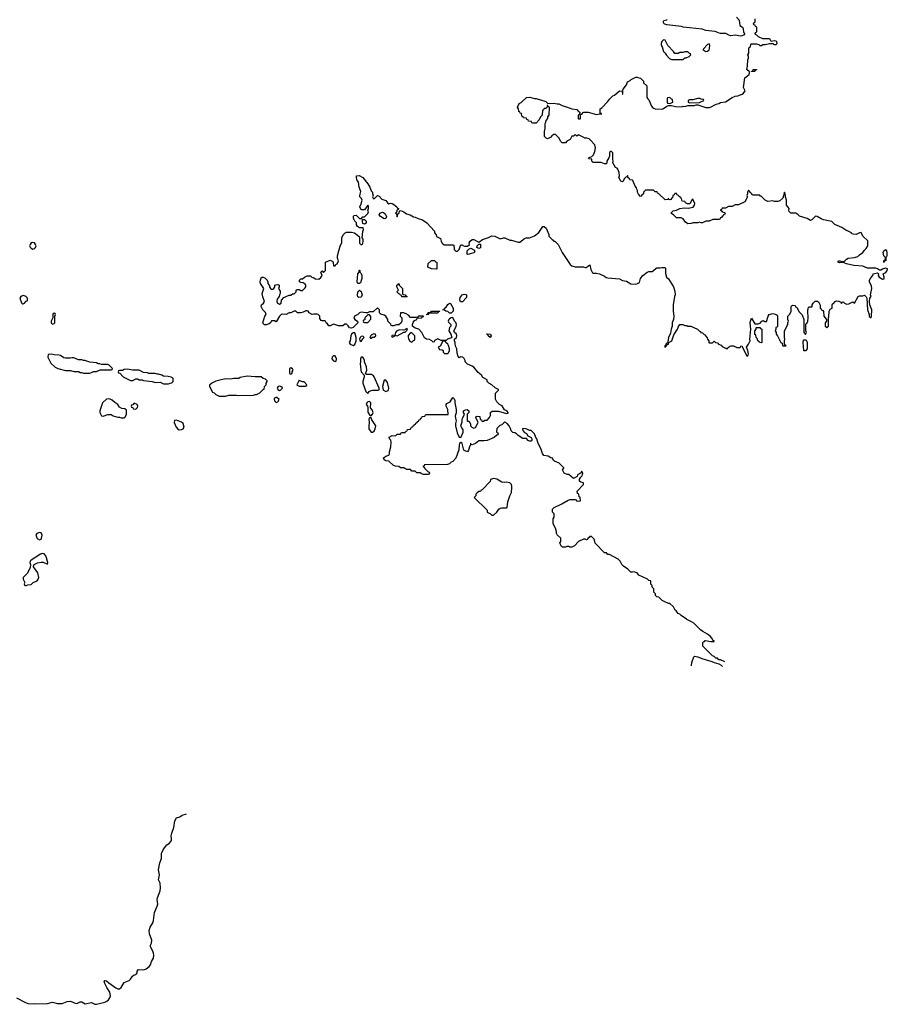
# Model space of a CAD drawing. Header units: inches. Extents: x 2608375 to 2737312, y 944064 to 1028306.
# Tile 36 of 69: x 2706949 to 2717571, y 945286 to 957341. Entities that reach past the tile are written whole.
import ezdxf

# ---------------------------------------------------------------- set-up
doc = ezdxf.new("R2010")
doc.units = ezdxf.units.IN
doc.header["$MEASUREMENT"] = 0
for name, color, linetype in [('C7904', 7, 'Continuous'), ('C7905', 7, 'Continuous'), ('C7914', 7, 'Continuous'), ('C7915', 7, 'Continuous')]:
    doc.layers.add(name, color=color, linetype=linetype)

msp = doc.modelspace()

# ---------------------------------------------------------------- linework, layer by layer
at = {"layer": 'C7904', "color": 5, "elevation": 20}
msp.add_lwpolyline([(2706910, 945363), (2707010, 945311), (2707050, 945297), (2707130, 945290), (2707290, 945295), (2707350, 945311), (2707410, 945297), (2707450, 945294), (2707470, 945296), (2707530, 945318), (2707570, 945322), (2707630, 945298), (2707650, 945296), (2707690, 945315), (2707710, 945316), (2707750, 945290), (2707830, 945306), (2707868, 945288), (2707890, 945286), (2707990, 945313), (2708016, 945324), (2708038, 945342), (2708054, 945366), (2708060, 945390), (2708054, 945434), (2708016, 945490), (2707990, 945539), (2707985, 945570), (2707990, 945579), (2708010, 945572), (2708042, 945550), (2708126, 945486), (2708150, 945477), (2708170, 945477), (2708190, 945490), (2708228, 945552), (2708290, 945576), (2708306, 945594), (2708330, 945630), (2708350, 945646), (2708370, 945650), (2708380, 945660), (2708386, 945670), (2708388, 945692), (2708404, 945710), (2708470, 945709), (2708499, 945721), (2708533, 945747), (2708550, 945770), (2708562, 945810), (2708586, 945850), (2708592, 945888), (2708587, 945910), (2708578, 945938), (2708550, 945990), (2708550, 946010), (2708564, 946036), (2708568, 946070), (2708540, 946150), (2708536, 946190), (2708545, 946230), (2708577, 946283), (2708587, 946313), (2708601, 946410), (2708633, 946487), (2708639, 946510), (2708634, 946570), (2708637, 946590), (2708667, 946673), (2708672, 946710), (2708669, 946769), (2708649, 946809), (2708660, 946870), (2708648, 946930), (2708663, 947017), (2708683, 947070), (2708684, 947130), (2708710, 947186), (2708750, 947237), (2708782, 947258), (2708806, 947290), (2708809, 947310), (2708805, 947350), (2708810, 947382), (2708837, 947450), (2708850, 947532), (2708869, 947570), (2708910, 947582), (2708938, 947602), (2708993, 947619)], dxfattribs=at)
at = {"layer": 'C7905', "color": 5, "elevation": 40}
for points in [[(2707110, 954614), (2707091, 954609), (2707078, 954590), (2707071, 954570), (2707077, 954557), (2707090, 954542), (2707110, 954531), (2707130, 954538), (2707142, 954550), (2707149, 954570), (2707144, 954590), (2707130, 954609)], [(2706990, 953962), (2706962, 953950), (2706952, 953930), (2706970, 953874), (2706982, 953862), (2706990, 953862), (2707006, 953870), (2707030, 953894), (2707042, 953898), (2707046, 953910), (2707046, 953930), (2707028, 953948), (2707016, 953956)], [(2707370, 953746), (2707358, 953742), (2707354, 953730), (2707354, 953690), (2707334, 953650), (2707334, 953630), (2707350, 953614), (2707370, 953622), (2707378, 953630), (2707378, 953710), (2707386, 953730), (2707382, 953742)], [(2707334, 953246), (2707298, 953242), (2707294, 953210), (2707330, 953134), (2707385, 953085), (2707414, 953070), (2707510, 953045), (2707570, 953045), (2707610, 953032), (2707670, 953032), (2707690, 953022), (2707710, 953022), (2707730, 953012), (2707807, 953013), (2707830, 953022), (2707853, 953033), (2707890, 953034), (2707933, 953053), (2708070, 953054), (2708082, 953058), (2708086, 953070), (2708046, 953110), (2708030, 953118), (2707950, 953118), (2707930, 953128), (2707910, 953128), (2707890, 953138), (2707809, 953149), (2707748, 953168), (2707729, 953169), (2707710, 953175), (2707670, 953175), (2707610, 953199), (2707590, 953202), (2707570, 953195), (2707510, 953198), (2707490, 953202), (2707450, 953228), (2707430, 953235), (2707370, 953238)], [(2708270, 953062), (2708230, 953058), (2708207, 953047), (2708170, 953046), (2708158, 953042), (2708154, 953030), (2708158, 953018), (2708173, 953013), (2708214, 952970), (2708305, 952925), (2708335, 952925), (2708370, 952942), (2708390, 952942), (2708413, 952933), (2708450, 952932), (2708465, 952925), (2708571, 952911), (2708610, 952898), (2708670, 952902), (2708710, 952882), (2708770, 952882), (2708790, 952892), (2708810, 952894), (2708828, 952912), (2708828, 952950), (2708805, 952965), (2708767, 952973), (2708710, 952975), (2708689, 952989), (2708650, 953002), (2708630, 953002), (2708608, 953008), (2708530, 953008), (2708515, 953015), (2708463, 953023), (2708410, 953048), (2708330, 953048)], [(2709735, 952975), (2709650, 952958), (2709630, 952948), (2709570, 952949), (2709530, 952938), (2709482, 952942), (2709430, 952936), (2709350, 952915), (2709302, 952890), (2709273, 952867), (2709272, 952850), (2709310, 952782), (2709331, 952771), (2709350, 952752), (2709393, 952733), (2709470, 952732), (2709510, 952742), (2709550, 952745), (2709604, 952744), (2709630, 952738), (2709810, 952745), (2709830, 952752), (2709850, 952752), (2709890, 952772), (2709930, 952814), (2709942, 952818), (2709946, 952850), (2709966, 952870), (2709968, 952892), (2709978, 952910), (2709978, 952918), (2709958, 952938), (2709928, 952948), (2709907, 952967), (2709830, 952966)], [(2708050, 952699), (2708010, 952695), (2707962, 952650), (2707932, 952550), (2707932, 952530), (2707952, 952492), (2707970, 952486), (2708030, 952505), (2708070, 952505), (2708094, 952490), (2708150, 952474), (2708170, 952474), (2708190, 952465), (2708230, 952465), (2708238, 952470), (2708255, 952505), (2708258, 952558), (2708236, 952576), (2708200, 952580), (2708170, 952598), (2708149, 952630), (2708114, 952654), (2708083, 952683)], [(2708350, 952646), (2708333, 952627), (2708318, 952622), (2708314, 952610), (2708318, 952598), (2708333, 952593), (2708338, 952578), (2708370, 952574), (2708390, 952594), (2708395, 952610), (2708386, 952630)], [(2708870, 952439), (2708845, 952435), (2708841, 952410), (2708863, 952350), (2708890, 952325), (2708910, 952319), (2708930, 952322), (2708949, 952330), (2708963, 952350), (2708950, 952395), (2708930, 952414)], [(2707190, 951063), (2707158, 951050), (2707147, 951030), (2707161, 950990), (2707190, 950971), (2707210, 950982), (2707221, 951010), (2707223, 951030), (2707210, 951059)], [(2707230, 950805), (2707205, 950795), (2707090, 950722), (2707078, 950710), (2707072, 950690), (2707082, 950670), (2707078, 950630), (2707040, 950560), (2706992, 950510), (2706992, 950490), (2707011, 950451), (2707005, 950435), (2707010, 950414), (2707030, 950412), (2707050, 950421), (2707090, 950426), (2707112, 950448), (2707162, 950470), (2707177, 950490), (2707185, 950510), (2707170, 950568), (2707120, 950640), (2707118, 950650), (2707126, 950670), (2707169, 950691), (2707210, 950698), (2707237, 950697), (2707290, 950674), (2707295, 950690), (2707279, 950750), (2707270, 950775), (2707250, 950801)]]:
    msp.add_lwpolyline(points, close=True, dxfattribs=at)
msp.add_lwpolyline([(2710000, 953616), (2709970, 953606), (2709946, 953606), (2709932, 953612), (2709925, 953630), (2709951, 953709), (2709965, 953730), (2709964, 953744), (2709957, 953757), (2709927, 953787), (2709906, 953830), (2709911, 953850), (2709932, 953870), (2709945, 953890), (2709926, 953946), (2709919, 953990), (2709936, 954050), (2709897, 954110), (2709891, 954130), (2709895, 954150), (2709910, 954188), (2709930, 954189), (2709955, 954175), (2709978, 954150), (2709988, 954130), (2709988, 954110), (2710000, 954096)], dxfattribs=at)
at = {"layer": 'C7914', "color": 5, "elevation": 40}
for points in [[(2715581, 949477), (2715530, 949502), (2715510, 949505), (2715490, 949522), (2715470, 949525), (2715450, 949542), (2715430, 949552), (2715314, 949670), (2715314, 949710), (2715318, 949722), (2715333, 949727), (2715342, 949738), (2715409, 949729), (2715451, 949729), (2715450, 949734), (2715438, 949738), (2715423, 949770), (2715406, 949790), (2715370, 949819), (2715312, 949850), (2715285, 949870), (2715202, 949950), (2715172, 949970), (2715117, 949997), (2715112, 950000)], [(2715174, 949428), (2715173, 949433), (2715176, 949470), (2715201, 949539), (2715210, 949548), (2715250, 949541), (2715301, 949521), (2715423, 949483), (2715450, 949469), (2715510, 949453), (2715537, 949437), (2715553, 949423)]]:
    msp.add_lwpolyline(points, dxfattribs=at)
at = {"layer": 'C7915', "color": 5, "elevation": 40}
for points in [[(2710000, 954096), (2710007, 954087), (2710008, 954070), (2710018, 954050), (2710030, 954042), (2710050, 954042), (2710062, 954050), (2710074, 954070), (2710074, 954090), (2710084, 954096), (2710110, 954098), (2710126, 954090), (2710126, 954070), (2710118, 954050), (2710136, 954016), (2710138, 953990), (2710128, 953970), (2710126, 953950), (2710100, 953920), (2710098, 953890), (2710106, 953870), (2710130, 953858), (2710152, 953870), (2710153, 953907), (2710182, 953938), (2710250, 953966), (2710270, 953966), (2710290, 953986), (2710310, 953986), (2710334, 954010), (2710334, 954030), (2710344, 954036), (2710370, 954038), (2710390, 954026), (2710410, 954026), (2710444, 954056), (2710452, 954070), (2710452, 954090), (2710444, 954104), (2710420, 954120), (2710390, 954122), (2710374, 954130), (2710374, 954150), (2710390, 954166), (2710410, 954166), (2710434, 954190), (2710470, 954206), (2710510, 954206), (2710526, 954190), (2710550, 954182), (2710570, 954168), (2710610, 954162), (2710637, 954183), (2710652, 954208), (2710634, 954250), (2710650, 954266), (2710670, 954246), (2710694, 954270), (2710694, 954370), (2710750, 954398), (2710782, 954382), (2710787, 954367), (2710790, 954326), (2710810, 954326), (2710818, 954342), (2710834, 954350), (2710851, 954390), (2710840, 954420), (2710838, 954450), (2710858, 954510), (2710871, 954569), (2710893, 954613), (2710892, 954670), (2710910, 954706), (2710934, 954730), (2710950, 954738), (2711010, 954738), (2711046, 954730), (2711070, 954715), (2711105, 954685), (2711109, 954669), (2711110, 954606), (2711130, 954586), (2711144, 954596), (2711150, 954606), (2711154, 954630), (2711153, 954653), (2711142, 954670), (2711151, 954749), (2711158, 954770), (2711152, 954792), (2711110, 954791), (2711085, 954810), (2711072, 954830), (2711072, 954852), (2711050, 954874), (2711042, 954890), (2711034, 954910), (2711034, 954930), (2711038, 954942), (2711070, 954946), (2711108, 954908), (2711133, 954907), (2711150, 954926), (2711170, 954926), (2711210, 954966), (2711218, 954990), (2711211, 955010), (2711218, 955030), (2711218, 955058), (2711210, 955071), (2711170, 955012), (2711130, 955014), (2711112, 955050), (2711130, 955086), (2711142, 955130), (2711134, 955150), (2711112, 955170), (2711112, 955190), (2711124, 955236), (2711106, 955290), (2711098, 955350), (2711082, 955370), (2711072, 955410), (2711074, 955430), (2711105, 955435), (2711149, 955410), (2711212, 955332), (2711234, 955290), (2711250, 955246), (2711267, 955227), (2711267, 955213), (2711275, 955190), (2711269, 955170), (2711276, 955156), (2711290, 955146), (2711330, 955188), (2711350, 955182), (2711382, 955142), (2711430, 955128), (2711455, 955095), (2711470, 955088), (2711490, 955094), (2711510, 955089), (2711530, 955079), (2711568, 955050), (2711575, 955035), (2711586, 955030), (2711582, 955018), (2711566, 955010), (2711562, 954978), (2711548, 954970), (2711562, 954962), (2711566, 954930), (2711570, 954926), (2711574, 954930), (2711578, 954962), (2711594, 954970), (2711598, 955002), (2711610, 955006), (2711650, 954988), (2711685, 954965), (2711730, 954953), (2711770, 954929), (2711790, 954924), (2711826, 954906), (2711882, 954890), (2711933, 954853), (2712026, 954750), (2712026, 954730), (2712048, 954708), (2712050, 954688), (2712102, 954662), (2712108, 954630), (2712118, 954610), (2712130, 954598), (2712150, 954586), (2712250, 954586), (2712262, 954582), (2712268, 954528), (2712290, 954506), (2712310, 954506), (2712331, 954529), (2712344, 954576), (2712350, 954586), (2712370, 954586), (2712376, 954576), (2712393, 954567), (2712433, 954567), (2712454, 954590), (2712452, 954610), (2712462, 954630), (2712490, 954648), (2712510, 954648), (2712570, 954618), (2712614, 954650), (2712690, 954675), (2712730, 954694), (2712766, 954690), (2712830, 954658), (2712870, 954669), (2712890, 954669), (2712950, 954642), (2712970, 954642), (2713050, 954616), (2713070, 954617), (2713130, 954662), (2713150, 954668), (2713190, 954668), (2713250, 954695), (2713304, 954736), (2713352, 954808), (2713370, 954809), (2713395, 954790), (2713426, 954710), (2713426, 954690), (2713468, 954650), (2713482, 954642), (2713490, 954629), (2713503, 954623), (2713542, 954590), (2713590, 954489), (2713690, 954344), (2713710, 954329), (2713750, 954315), (2713850, 954315), (2713870, 954306), (2713890, 954306), (2713900, 954320), (2713930, 954338), (2713941, 954281), (2713962, 954242), (2713970, 954238), (2714010, 954239), (2714049, 954229), (2714110, 954201), (2714130, 954185), (2714150, 954179), (2714290, 954169), (2714330, 954146), (2714378, 954138), (2714430, 954105), (2714490, 954102), (2714511, 954109), (2714535, 954125), (2714551, 954170), (2714579, 954210), (2714630, 954249), (2714650, 954258), (2714690, 954258), (2714710, 954268), (2714741, 954299), (2714750, 954302), (2714790, 954302), (2714810, 954308), (2714850, 954306), (2714854, 954294), (2714854, 954234), (2714869, 954190), (2714890, 954169), (2714954, 954070), (2714970, 954018), (2714972, 953970), (2714965, 953950), (2714949, 953851), (2714949, 953770), (2714958, 953710), (2714952, 953670), (2714937, 953630), (2714938, 953590), (2714925, 953550), (2714918, 953502), (2714890, 953450), (2714885, 953395), (2714878, 953382), (2714870, 953381), (2714859, 953370), (2714859, 953361), (2714849, 953349), (2714850, 953329), (2714852, 953348), (2714870, 953349), (2714877, 953363), (2714890, 953370), (2714896, 953390), (2714933, 953410), (2714959, 953481), (2715003, 953550), (2715010, 953575), (2715030, 953608), (2715067, 953607), (2715090, 953598), (2715116, 953596), (2715130, 953588), (2715167, 953587), (2715246, 953550), (2715270, 953526), (2715282, 953522), (2715286, 953510), (2715307, 953507), (2715330, 953486), (2715342, 953482), (2715346, 953470), (2715367, 953447), (2715368, 953428), (2715386, 953410), (2715386, 953390), (2715390, 953386), (2715430, 953386), (2715450, 953406), (2715467, 953387), (2715490, 953386), (2715506, 953370), (2715535, 953355), (2715550, 953338), (2715590, 953318), (2715598, 953318), (2715610, 953308), (2715618, 953322), (2715634, 953330), (2715638, 953342), (2715653, 953347), (2715687, 953347), (2715730, 953328), (2715750, 953326), (2715770, 953326), (2715778, 953342), (2715790, 953346), (2715850, 953222), (2715866, 953234), (2715871, 953250), (2715862, 953290), (2715847, 953330), (2715873, 953370), (2715891, 953410), (2715887, 953430), (2715900, 953550), (2715891, 953629), (2715894, 953650), (2715910, 953688), (2715950, 953618), (2715990, 953618), (2716013, 953627), (2716034, 953650), (2716050, 953658), (2716070, 953646), (2716093, 953647), (2716111, 953710), (2716125, 953730), (2716170, 953742), (2716196, 953736), (2716222, 953722), (2716226, 953710), (2716226, 953590), (2716222, 953578), (2716206, 953570), (2716206, 953550), (2716198, 953530), (2716208, 953510), (2716209, 953489), (2716228, 953470), (2716266, 953390), (2716282, 953382), (2716286, 953350), (2716290, 953346), (2716330, 953346), (2716334, 953350), (2716318, 953358), (2716314, 953370), (2716312, 953410), (2716318, 953430), (2716312, 953450), (2716313, 953527), (2716344, 953596), (2716354, 953610), (2716354, 953630), (2716362, 953650), (2716354, 953670), (2716354, 953710), (2716374, 953730), (2716392, 953768), (2716394, 953830), (2716410, 953846), (2716442, 953842), (2716447, 953827), (2716462, 953822), (2716489, 953769), (2716529, 953729), (2716549, 953670), (2716549, 953509), (2716570, 953488), (2716582, 953510), (2716574, 953530), (2716574, 953610), (2716578, 953622), (2716591, 953629), (2716598, 953650), (2716602, 953690), (2716598, 953770), (2716602, 953810), (2716610, 953826), (2716650, 953826), (2716652, 953850), (2716662, 953870), (2716686, 953894), (2716696, 953896), (2716716, 953896), (2716728, 953888), (2716747, 953847), (2716750, 953806), (2716762, 953802), (2716770, 953786), (2716782, 953782), (2716790, 953766), (2716795, 953710), (2716826, 953670), (2716826, 953650), (2716808, 953630), (2716808, 953590), (2716822, 953582), (2716830, 953566), (2716838, 953582), (2716852, 953590), (2716852, 953692), (2716856, 953704), (2716858, 953770), (2716865, 953790), (2716870, 953798), (2716894, 953810), (2716894, 953850), (2716898, 953862), (2716913, 953867), (2716934, 953890), (2716950, 953898), (2716976, 953896), (2717002, 953882), (2717010, 953866), (2717018, 953882), (2717030, 953886), (2717046, 953870), (2717070, 953858), (2717100, 953860), (2717150, 953886), (2717170, 953868), (2717214, 953950), (2717230, 953958), (2717270, 953958), (2717290, 953966), (2717310, 953946), (2717318, 953930), (2717329, 953789), (2717349, 953730), (2717350, 953706), (2717371, 953689), (2717378, 953710), (2717381, 953790), (2717355, 953850), (2717351, 953890), (2717358, 953930), (2717371, 953950), (2717365, 953970), (2717381, 954050), (2717377, 954077), (2717351, 954130), (2717354, 954150), (2717370, 954182), (2717394, 954210), (2717398, 954230), (2717450, 954242), (2717464, 954230), (2717459, 954210), (2717469, 954189), (2717510, 954164), (2717531, 954169), (2717531, 954190), (2717521, 954230), (2717553, 954247), (2717568, 954270), (2717571, 954291), (2717550, 954299), (2717510, 954288), (2717490, 954273), (2717474, 954274), (2717451, 954290), (2717430, 954298), (2717330, 954298), (2717270, 954321), (2717162, 954330), (2717072, 954350), (2717030, 954366), (2716990, 954363), (2716966, 954370), (2716973, 954387), (2716990, 954388), (2717030, 954378), (2717050, 954388), (2717070, 954409), (2717090, 954419), (2717170, 954429), (2717210, 954442), (2717230, 954462), (2717271, 954489), (2717290, 954518), (2717310, 954538), (2717331, 954570), (2717332, 954632), (2717272, 954690), (2717250, 954734), (2717230, 954732), (2717190, 954712), (2717153, 954713), (2717138, 954718), (2717134, 954730), (2717092, 954752), (2717062, 954762), (2717015, 954795), (2716930, 954832), (2716891, 954871), (2716791, 954891), (2716762, 954902), (2716710, 954932), (2716690, 954934), (2716646, 954890), (2716630, 954882), (2716590, 954905), (2716497, 954937), (2716477, 954957), (2716452, 954972), (2716390, 954972), (2716370, 954994), (2716366, 955010), (2716371, 955031), (2716338, 955070), (2716336, 955130), (2716325, 955170), (2716325, 955190), (2716310, 955231), (2716290, 955154), (2716256, 955124), (2716230, 955114), (2716190, 955114), (2716170, 955122), (2716110, 955114), (2716074, 955130), (2716030, 955174), (2716018, 955178), (2716010, 955194), (2715930, 955194), (2715918, 955198), (2715914, 955210), (2715900, 955220), (2715870, 955252), (2715858, 955230), (2715858, 955210), (2715849, 955190), (2715856, 955176), (2715856, 955164), (2715826, 955110), (2715747, 955073), (2715710, 955072), (2715670, 955054), (2715628, 955052), (2715590, 955034), (2715548, 955032), (2715542, 955018), (2715527, 955013), (2715527, 955007), (2715542, 955002), (2715547, 954987), (2715582, 954982), (2715586, 954970), (2715582, 954958), (2715567, 954953), (2715562, 954938), (2715547, 954933), (2715542, 954918), (2715527, 954913), (2715522, 954898), (2715510, 954894), (2715433, 954893), (2715390, 954874), (2715348, 954872), (2715310, 954854), (2715290, 954854), (2715270, 954862), (2715250, 954854), (2715192, 954852), (2715170, 954845), (2715130, 954842), (2715101, 954861), (2715070, 954902), (2715047, 954913), (2714990, 954914), (2714952, 954950), (2714922, 954970), (2714950, 955002), (2714990, 955009), (2715030, 955029), (2715084, 955036), (2715134, 955034), (2715193, 955047), (2715211, 955069), (2715215, 955090), (2715190, 955142), (2715182, 955138), (2715154, 955086), (2715125, 955085), (2715098, 955098), (2715090, 955114), (2715058, 955118), (2715053, 955153), (2715038, 955158), (2715033, 955173), (2715018, 955178), (2715014, 955190), (2714998, 955198), (2714990, 955214), (2714970, 955214), (2714962, 955198), (2714946, 955190), (2714942, 955158), (2714927, 955153), (2714922, 955138), (2714910, 955134), (2714898, 955138), (2714890, 955154), (2714882, 955138), (2714850, 955134), (2714770, 955214), (2714758, 955218), (2714753, 955233), (2714730, 955234), (2714710, 955254), (2714610, 955254), (2714586, 955230), (2714586, 955210), (2714567, 955193), (2714562, 955178), (2714550, 955174), (2714524, 955204), (2714514, 955230), (2714514, 955250), (2714504, 955264), (2714500, 955280), (2714484, 955304), (2714454, 955370), (2714450, 955374), (2714418, 955378), (2714413, 955393), (2714394, 955410), (2714394, 955430), (2714390, 955434), (2714382, 955418), (2714370, 955414), (2714350, 955394), (2714338, 955362), (2714330, 955354), (2714310, 955362), (2714305, 955370), (2714285, 955410), (2714291, 955430), (2714286, 955470), (2714272, 955512), (2714262, 955522), (2714242, 955530), (2714211, 955590), (2714216, 955610), (2714211, 955631), (2714211, 955710), (2714190, 955732), (2714170, 955714), (2714169, 955670), (2714162, 955650), (2714138, 955610), (2714138, 955582), (2714130, 955574), (2714110, 955574), (2714067, 955593), (2713970, 955594), (2713954, 955610), (2713953, 955633), (2713918, 955638), (2713914, 955650), (2713953, 955667), (2713972, 955688), (2713992, 955728), (2713998, 955770), (2713992, 955810), (2713930, 955874), (2713920, 955880), (2713892, 955892), (2713870, 955892), (2713790, 955932), (2713770, 955914), (2713750, 955934), (2713730, 955914), (2713710, 955914), (2713690, 955874), (2713648, 955852), (2713630, 955834), (2713590, 955832), (2713572, 955850), (2713550, 955894), (2713510, 955934), (2713490, 955934), (2713463, 955917), (2713450, 955902), (2713410, 955882), (2713394, 955890), (2713374, 955910), (2713372, 955970), (2713382, 956010), (2713382, 956070), (2713392, 956088), (2713393, 956107), (2713414, 956130), (2713414, 956150), (2713432, 956170), (2713434, 956270), (2713418, 956278), (2713413, 956293), (2713406, 956290), (2713406, 956270), (2713390, 956254), (2713370, 956254), (2713362, 956238), (2713348, 956232), (2713346, 956170), (2713326, 956150), (2713310, 956114), (2713270, 956074), (2713230, 956074), (2713218, 956078), (2713213, 956093), (2713178, 956098), (2713173, 956113), (2713158, 956118), (2713153, 956133), (2713118, 956138), (2713113, 956153), (2713098, 956158), (2713093, 956193), (2713078, 956198), (2713073, 956213), (2713058, 956218), (2713054, 956250), (2713042, 956270), (2713065, 956315), (2713090, 956326), (2713154, 956390), (2713193, 956393), (2713250, 956375), (2713270, 956375), (2713390, 956338), (2713410, 956318), (2713450, 956314), (2713490, 956319), (2713529, 956309), (2713550, 956309), (2713589, 956289), (2713690, 956259), (2713709, 956249), (2713770, 956242), (2713790, 956218), (2713806, 956210), (2713802, 956178), (2713786, 956170), (2713786, 956130), (2713790, 956126), (2713810, 956126), (2713814, 956130), (2713814, 956170), (2713818, 956182), (2713830, 956186), (2713851, 956209), (2713910, 956209), (2714010, 956178), (2714050, 956188), (2714070, 956186), (2714070, 956192), (2714054, 956194), (2714054, 956250), (2714077, 956263), (2714150, 956338), (2714170, 956368), (2714210, 956408), (2714230, 956418), (2714290, 956468), (2714326, 956466), (2714329, 956430), (2714334, 956430), (2714333, 956467), (2714338, 956490), (2714378, 956542), (2714390, 956578), (2714424, 956596), (2714434, 956610), (2714490, 956638), (2714510, 956638), (2714528, 956628), (2714550, 956626), (2714586, 956590), (2714587, 956567), (2714626, 956530), (2714628, 956390), (2714638, 956370), (2714650, 956358), (2714683, 956283), (2714701, 956261), (2714729, 956249), (2714813, 956247), (2714830, 956254), (2714870, 956282), (2714890, 956289), (2714930, 956289), (2714976, 956276), (2715050, 956275), (2715070, 956282), (2715090, 956278), (2715130, 956289), (2715210, 956289), (2715230, 956298), (2715250, 956298), (2715347, 956267), (2715395, 956265), (2715424, 956276), (2715450, 956295), (2715474, 956306), (2715510, 956314), (2715530, 956325), (2715590, 956337), (2715671, 956389), (2715710, 956404), (2715742, 956410), (2715792, 956430), (2715810, 956442), (2715831, 956470), (2715811, 956510), (2715825, 956630), (2715878, 956670), (2715885, 956690), (2715882, 956702), (2715851, 956730), (2715859, 956770), (2715862, 956850), (2715872, 956870), (2715872, 956890), (2715865, 956910), (2715874, 956930), (2715874, 956990), (2715878, 957002), (2715894, 957010), (2715898, 957042), (2715910, 957046), (2715970, 957046), (2715996, 957036), (2716010, 957026), (2716030, 957026), (2716045, 957035), (2716075, 957035), (2716130, 957049), (2716168, 957048), (2716190, 957038), (2716210, 957038), (2716222, 957050), (2716218, 957070), (2716210, 957076), (2716190, 957081), (2716150, 957074), (2716137, 957097), (2716125, 957105), (2716046, 957106), (2715994, 957130), (2715973, 957153), (2715958, 957158), (2715954, 957170), (2715958, 957182), (2715974, 957190), (2715974, 957250), (2715958, 957258), (2715953, 957273), (2715938, 957278), (2715934, 957290), (2715938, 957302), (2715954, 957310), (2715954, 957350)], [(2715726, 957370), (2715756, 957336), (2715766, 957270), (2715798, 957250), (2715808, 957228), (2715809, 957189), (2715828, 957170), (2715809, 957151), (2715790, 957143), (2715770, 957141), (2715713, 957153), (2715650, 957145), (2715630, 957150), (2715592, 957172), (2715530, 957170), (2715498, 957178), (2715474, 957194), (2715458, 957198), (2715350, 957209), (2715304, 957224), (2715072, 957250), (2715050, 957256), (2714870, 957279), (2714846, 957286), (2714838, 957290), (2714827, 957313), (2714834, 957330), (2714870, 957338), (2714876, 957344)], [(2715112, 950000), (2715045, 950045), (2715030, 950062), (2715010, 950072), (2714984, 950104), (2714972, 950112), (2714952, 950150), (2714910, 950194), (2714890, 950194), (2714838, 950218), (2714814, 950230), (2714772, 950272), (2714750, 950274), (2714734, 950290), (2714734, 950310), (2714714, 950330), (2714712, 950372), (2714693, 950393), (2714692, 950412), (2714674, 950430), (2714674, 950470), (2714653, 950473), (2714634, 950490), (2714530, 950538), (2714507, 950567), (2714494, 950574), (2714470, 950579), (2714450, 950575), (2714430, 950578), (2714394, 950614), (2714342, 950650), (2714322, 950670), (2714302, 950710), (2714275, 950735), (2714170, 950792), (2714150, 950794), (2714132, 950812), (2714110, 950814), (2713994, 950930), (2713992, 950952), (2713980, 950980), (2713950, 951014), (2713930, 951014), (2713920, 951000), (2713906, 950990), (2713902, 950978), (2713890, 950974), (2713870, 950982), (2713850, 950982), (2713790, 950952), (2713740, 950900), (2713710, 950882), (2713684, 950884), (2713670, 950892), (2713648, 950892), (2713630, 950882), (2713596, 950884), (2713582, 950890), (2713562, 950930), (2713572, 950950), (2713572, 950992), (2713530, 951034), (2713522, 951050), (2713522, 951070), (2713510, 951114), (2713482, 951170), (2713482, 951230), (2713492, 951250), (2713492, 951290), (2713473, 951313), (2713473, 951347), (2713494, 951370), (2713587, 951413), (2713662, 951458), (2713687, 951467), (2713750, 951466), (2713762, 951462), (2713766, 951450), (2713773, 951447), (2713814, 951450), (2713812, 951490), (2713798, 951498), (2713794, 951530), (2713778, 951538), (2713772, 951570), (2713852, 951650), (2713852, 951670), (2713818, 951678), (2713802, 951690), (2713803, 951717), (2713819, 951741), (2713831, 951750), (2713841, 951770), (2713845, 951790), (2713831, 951811), (2713813, 951787), (2713778, 951770), (2713774, 951746), (2713730, 951725), (2713672, 951772), (2713653, 951773), (2713614, 951790), (2713594, 951830), (2713612, 951850), (2713610, 951854), (2713552, 951910), (2713497, 951937), (2713485, 951945), (2713470, 951971), (2713450, 951978), (2713418, 951998), (2713365, 952005), (2713351, 952031), (2713331, 952090), (2713298, 952150), (2713278, 952210), (2713266, 952226), (2713251, 952270), (2713212, 952310), (2713192, 952312), (2713150, 952332), (2713110, 952334), (2713106, 952330), (2713109, 952309), (2713130, 952288), (2713155, 952275), (2713170, 952246), (2713210, 952226), (2713218, 952210), (2713218, 952190), (2713210, 952182), (2713190, 952182), (2713174, 952190), (2713152, 952212), (2713110, 952211), (2713052, 952250), (2713030, 952272), (2713010, 952282), (2712985, 952285), (2712965, 952305), (2712957, 952337), (2712942, 952370), (2712915, 952395), (2712890, 952411), (2712875, 952405), (2712850, 952382), (2712829, 952371), (2712790, 952334), (2712788, 952290), (2712802, 952282), (2712806, 952270), (2712802, 952258), (2712790, 952254), (2712756, 952224), (2712673, 952187), (2712630, 952183), (2712570, 952185), (2712530, 952152), (2712490, 952134), (2712478, 952138), (2712470, 952154), (2712466, 952150), (2712466, 952130), (2712458, 952122), (2712444, 952070), (2712430, 952051), (2712410, 952056), (2712386, 952070), (2712365, 952150), (2712350, 952165), (2712335, 952150), (2712330, 952134), (2712326, 952074), (2712290, 951972), (2712250, 951932), (2712230, 951922), (2712210, 951902), (2712187, 951893), (2711906, 951890), (2711902, 951878), (2711886, 951870), (2711902, 951862), (2711906, 951850), (2711947, 951807), (2711962, 951802), (2711966, 951790), (2711962, 951778), (2711950, 951774), (2711890, 951774), (2711864, 951784), (2711850, 951794), (2711810, 951794), (2711790, 951814), (2711750, 951814), (2711732, 951832), (2711690, 951834), (2711664, 951844), (2711650, 951854), (2711610, 951854), (2711592, 951872), (2711550, 951874), (2711524, 951884), (2711470, 951934), (2711430, 951941), (2711410, 951952), (2711401, 951970), (2711410, 951982), (2711430, 951997), (2711470, 952008), (2711475, 952025), (2711476, 952050), (2711491, 952110), (2711496, 952170), (2711491, 952191), (2711478, 952210), (2711474, 952230), (2711510, 952248), (2711550, 952246), (2711570, 952266), (2711612, 952268), (2711618, 952282), (2711630, 952286), (2711670, 952286), (2711678, 952302), (2711693, 952307), (2711698, 952322), (2711733, 952327), (2711738, 952342), (2711753, 952347), (2711758, 952362), (2711773, 952367), (2711778, 952382), (2711793, 952387), (2711798, 952402), (2711813, 952407), (2711818, 952422), (2711833, 952427), (2711838, 952442), (2711853, 952447), (2711858, 952462), (2711873, 952467), (2711878, 952482), (2711910, 952486), (2711918, 952502), (2711930, 952506), (2712193, 952507), (2712192, 952568), (2712172, 952610), (2712172, 952630), (2712180, 952640), (2712217, 952663), (2712250, 952715), (2712270, 952698), (2712278, 952678), (2712275, 952650), (2712293, 952570), (2712293, 952527), (2712282, 952490), (2712283, 952463), (2712294, 952430), (2712285, 952395), (2712285, 952370), (2712304, 952284), (2712330, 952228), (2712350, 952226), (2712378, 952290), (2712380, 952320), (2712358, 952350), (2712351, 952370), (2712364, 952416), (2712365, 952450), (2712376, 952464), (2712394, 952510), (2712382, 952530), (2712382, 952550), (2712406, 952566), (2712427, 952567), (2712446, 952550), (2712446, 952530), (2712426, 952510), (2712426, 952430), (2712430, 952426), (2712450, 952426), (2712466, 952390), (2712467, 952367), (2712486, 952350), (2712510, 952338), (2712530, 952346), (2712562, 952410), (2712534, 952470), (2712538, 952482), (2712550, 952486), (2712582, 952482), (2712587, 952447), (2712602, 952442), (2712607, 952427), (2712627, 952427), (2712644, 952436), (2712670, 952438), (2712702, 952470), (2712713, 952493), (2712714, 952530), (2712733, 952547), (2712810, 952548), (2712910, 952518), (2712932, 952528), (2712914, 952550), (2712886, 952566), (2712854, 952614), (2712822, 952630), (2712790, 952662), (2712773, 952693), (2712774, 952770), (2712810, 952806), (2712810, 952814), (2712770, 952832), (2712730, 952871), (2712694, 952890), (2712674, 952910), (2712674, 952930), (2712620, 952960), (2712602, 952990), (2712563, 953023), (2712510, 953085), (2712490, 953098), (2712430, 953122), (2712402, 953150), (2712402, 953170), (2712390, 953194), (2712374, 953210), (2712350, 953212), (2712330, 953202), (2712317, 953217), (2712304, 953256), (2712302, 953310), (2712290, 953334), (2712281, 953370), (2712281, 953390), (2712271, 953410), (2712272, 953430), (2712296, 953450), (2712301, 953470), (2712298, 953490), (2712272, 953510), (2712262, 953530), (2712294, 953586), (2712295, 953610), (2712290, 953632), (2712272, 953650), (2712250, 953694), (2712230, 953692), (2712210, 953678), (2712202, 953670), (2712195, 953650), (2712198, 953638), (2712228, 953610), (2712228, 953590), (2712209, 953570), (2712204, 953530), (2712229, 953490), (2712238, 953450), (2712235, 953445), (2712186, 953430), (2712170, 953414), (2712110, 953414), (2712070, 953432), (2712028, 953412), (2712022, 953398), (2712010, 953394), (2711994, 953410), (2711966, 953426), (2711930, 953431), (2711905, 953445), (2711872, 953510), (2711834, 953550), (2711790, 953562), (2711758, 953590), (2711756, 953610), (2711767, 953633), (2711783, 953657), (2711812, 953670), (2711814, 953686), (2711874, 953690), (2711878, 953702), (2711892, 953708), (2711892, 953712), (2711830, 953711), (2711822, 953698), (2711807, 953693), (2711733, 953693), (2711710, 953722), (2711680, 953740), (2711647, 953753), (2711610, 953752), (2711606, 953710), (2711626, 953690), (2711626, 953650), (2711618, 953630), (2711590, 953605), (2711556, 953604), (2711530, 953594), (2711510, 953594), (2711498, 953598), (2711493, 953613), (2711454, 953650), (2711454, 953670), (2711432, 953710), (2711410, 953725), (2711370, 953734), (2711354, 953750), (2711352, 953790), (2711330, 953814), (2711276, 953764), (2711230, 953762), (2711207, 953753), (2711188, 953752), (2711130, 953758), (2711109, 953751), (2711089, 953731), (2711046, 953710), (2711038, 953690), (2711050, 953668), (2711086, 953650), (2711088, 953630), (2711030, 953571), (2711010, 953565), (2710986, 953566), (2710970, 953594), (2710950, 953612), (2710930, 953612), (2710907, 953593), (2710850, 953592), (2710790, 953611), (2710750, 953592), (2710733, 953593), (2710717, 953617), (2710702, 953630), (2710690, 953654), (2710650, 953654), (2710638, 953658), (2710624, 953684), (2710622, 953710), (2710602, 953730), (2710590, 953736), (2710550, 953736), (2710530, 953731), (2710491, 953751), (2710482, 953770), (2710470, 953778), (2710450, 953778), (2710420, 953760), (2710390, 953751), (2710350, 953752), (2710330, 953772), (2710310, 953772), (2710270, 953752), (2710249, 953751), (2710210, 953732), (2710163, 953737), (2710150, 953732), (2710130, 953712), (2710090, 953642), (2710070, 953654), (2710030, 953654), (2710018, 953630), (2710003, 953617), (2710000, 953616)]]:
    msp.add_lwpolyline(points, dxfattribs=at)
for points in [[(2714830, 957095), (2714810, 957075), (2714803, 957050), (2714803, 957030), (2714816, 957010), (2714831, 956951), (2714851, 956931), (2714862, 956910), (2714905, 956865), (2714930, 956852), (2715070, 956854), (2715090, 956874), (2715110, 956874), (2715146, 956890), (2715166, 956910), (2715162, 956922), (2715147, 956927), (2715130, 956946), (2715090, 956946), (2715070, 956938), (2715030, 956938), (2715010, 956926), (2714970, 956928), (2714955, 956950), (2714883, 957023), (2714850, 957088)], [(2715390, 957046), (2715370, 957038), (2715325, 956990), (2715312, 956970), (2715350, 956951), (2715370, 956956), (2715389, 956970), (2715395, 956990), (2715398, 957030)], [(2715910, 956706), (2715906, 956710), (2715926, 956714), (2715929, 956731), (2715971, 956731), (2715970, 956726), (2715958, 956722), (2715950, 956708)], [(2714910, 956386), (2714878, 956382), (2714874, 956370), (2714874, 956330), (2714878, 956318), (2714910, 956314), (2714930, 956322), (2714946, 956330), (2714942, 956362), (2714927, 956367)], [(2715250, 956375), (2715190, 956358), (2715150, 956358), (2715134, 956350), (2715134, 956330), (2715150, 956322), (2715270, 956325), (2715326, 956350), (2715322, 956362), (2715290, 956366), (2715275, 956375)], [(2711170, 954838), (2711150, 954846), (2711144, 954870), (2711147, 954893), (2711170, 954894), (2711190, 954872), (2711190, 954848)], [(2711410, 954902), (2711368, 954930), (2711348, 954950), (2711358, 954970), (2711390, 954985), (2711402, 954982), (2711424, 954964), (2711438, 954930), (2711430, 954906)], [(2712430, 954466), (2712426, 954470), (2712428, 954512), (2712447, 954533), (2712470, 954542), (2712510, 954522), (2712522, 954510), (2712512, 954488), (2712464, 954476), (2712450, 954468)], [(2712570, 954538), (2712546, 954550), (2712548, 954572), (2712570, 954594), (2712592, 954592), (2712590, 954548)], [(2717530, 954369), (2717530, 954392), (2717546, 954394), (2717549, 954430), (2717530, 954449), (2717522, 954470), (2717521, 954490), (2717530, 954511), (2717550, 954525), (2717561, 954510), (2717566, 954490), (2717565, 954455), (2717562, 954438), (2717554, 954430), (2717552, 954390), (2717534, 954386)], [(2712050, 954286), (2711989, 954289), (2711946, 954310), (2711950, 954354), (2711990, 954394), (2712030, 954392), (2712038, 954378), (2712054, 954370), (2712054, 954290)], [(2711110, 954109), (2711089, 954109), (2711082, 954130), (2711089, 954231), (2711106, 954250), (2711106, 954270), (2711110, 954274), (2711114, 954270), (2711114, 954250), (2711130, 954234), (2711136, 954210), (2711136, 954170), (2711130, 954146), (2711120, 954120)], [(2711690, 953946), (2711628, 953948), (2711622, 953962), (2711606, 953970), (2711602, 953982), (2711590, 953986), (2711566, 954010), (2711586, 954030), (2711568, 954068), (2711568, 954090), (2711582, 954098), (2711588, 954112), (2711592, 954110), (2711594, 954090), (2711634, 954050), (2711634, 953990), (2711638, 953978), (2711670, 953974), (2711678, 953958), (2711694, 953950)], [(2711100, 953940), (2711090, 953946), (2711085, 953965), (2711089, 954010), (2711110, 954031), (2711130, 954011), (2711135, 953995), (2711141, 953970), (2711130, 953944)], [(2712370, 953886), (2712347, 953887), (2712338, 953910), (2712340, 953940), (2712366, 953970), (2712390, 953982), (2712410, 953978), (2712418, 953970), (2712420, 953940)], [(2712230, 953746), (2712210, 953748), (2712190, 953768), (2712166, 953770), (2712150, 953786), (2712126, 953790), (2712146, 953794), (2712148, 953810), (2712170, 953822), (2712190, 953852), (2712210, 953871), (2712224, 953864), (2712254, 953810), (2712254, 953770)], [(2711230, 953726), (2711210, 953726), (2711190, 953706), (2711174, 953690), (2711173, 953667), (2711158, 953662), (2711154, 953650), (2711158, 953638), (2711170, 953634), (2711210, 953634), (2711247, 953673), (2711247, 953707)], [(2712070, 953746), (2711973, 953747), (2711958, 953742), (2711950, 953729), (2711926, 953730), (2711946, 953734), (2711950, 953754), (2711982, 953758), (2711990, 953774), (2712092, 953772), (2712090, 953766), (2712078, 953762)], [(2716030, 953386), (2716008, 953388), (2716002, 953402), (2715986, 953410), (2715976, 953436), (2715966, 953450), (2715962, 953482), (2715948, 953488), (2715948, 953530), (2715966, 953550), (2715966, 953570), (2715970, 953574), (2716010, 953574), (2716018, 953558), (2716034, 953550), (2716034, 953390)], [(2711030, 953508), (2711012, 953490), (2711002, 953470), (2710994, 953410), (2710982, 953390), (2710994, 953370), (2711030, 953352), (2711050, 953362), (2711068, 953410), (2711069, 953450), (2711050, 953506)], [(2711150, 953466), (2711130, 953462), (2711118, 953450), (2711111, 953430), (2711112, 953412), (2711130, 953402), (2711150, 953434), (2711166, 953450)], [(2711285, 953495), (2711250, 953478), (2711234, 953450), (2711242, 953442), (2711250, 953442), (2711268, 953452), (2711290, 953452), (2711308, 953470), (2711306, 953490)], [(2711690, 953558), (2711674, 953550), (2711674, 953546), (2711650, 953538), (2711602, 953542), (2711567, 953533), (2711551, 953510), (2711540, 953480), (2711510, 953475), (2711502, 953470), (2711510, 953454), (2711530, 953462), (2711546, 953470), (2711542, 953478), (2711570, 953472), (2711650, 953514), (2711670, 953514), (2711690, 953534), (2711698, 953550)], [(2711750, 953508), (2711733, 953507), (2711704, 953476), (2711704, 953456), (2711710, 953434), (2711726, 953406), (2711750, 953394), (2711770, 953414), (2711782, 953418), (2711786, 953430), (2711786, 953470)], [(2712710, 953448), (2712686, 953470), (2712682, 953482), (2712670, 953486), (2712667, 953493), (2712712, 953490), (2712722, 953470)], [(2712130, 953406), (2712122, 953398), (2712122, 953390), (2712098, 953342), (2712074, 953330), (2712090, 953302), (2712120, 953300), (2712134, 953290), (2712134, 953270), (2712150, 953254), (2712190, 953252), (2712199, 953261), (2712209, 953290), (2712209, 953310), (2712198, 953350), (2712190, 953366), (2712166, 953390), (2712162, 953402)], [(2716550, 953286), (2716549, 953290), (2716539, 953390), (2716544, 953416), (2716550, 953422), (2716570, 953422), (2716577, 953417), (2716591, 953391), (2716591, 953310), (2716570, 953286)], [(2710810, 953226), (2710790, 953226), (2710773, 953207), (2710772, 953190), (2710790, 953162), (2710810, 953154), (2710822, 953158), (2710828, 953190)], [(2711150, 953208), (2711130, 953208), (2711121, 953190), (2711121, 953150), (2711116, 953130), (2711125, 953050), (2711131, 953030), (2711167, 952987), (2711168, 952970), (2711150, 952910), (2711150, 952890), (2711187, 952787), (2711210, 952762), (2711228, 952790), (2711250, 952801), (2711270, 952806), (2711337, 952803), (2711348, 952810), (2711349, 952830), (2711289, 952969), (2711280, 952980), (2711256, 952996), (2711195, 952995), (2711184, 953004), (2711197, 953050), (2711194, 953090), (2711169, 953150), (2711169, 953170), (2711158, 953198)], [(2710270, 953078), (2710254, 953070), (2710252, 953050), (2710254, 953010), (2710270, 953002), (2710286, 953010), (2710286, 953030), (2710298, 953050), (2710290, 953066)], [(2710130, 952855), (2710114, 952850), (2710102, 952830), (2710110, 952814), (2710130, 952802), (2710146, 952810), (2710166, 952830), (2710162, 952842)], [(2710370, 952926), (2710342, 952870), (2710345, 952865), (2710370, 952852), (2710450, 952854), (2710462, 952858), (2710466, 952870), (2710430, 952906), (2710410, 952906), (2710378, 952918)], [(2711430, 952926), (2711410, 952926), (2711392, 952850), (2711398, 952810), (2711403, 952803), (2711430, 952787), (2711458, 952802), (2711465, 952810), (2711469, 952830), (2711450, 952898)], [(2710096, 952716), (2710084, 952716), (2710070, 952706), (2710065, 952695), (2710070, 952674), (2710090, 952652), (2710110, 952662), (2710126, 952690)], [(2711230, 952666), (2711210, 952663), (2711197, 952650), (2711191, 952630), (2711206, 952610), (2711212, 952590), (2711210, 952534), (2711230, 952502), (2711250, 952491), (2711269, 952510), (2711275, 952530), (2711263, 952563), (2711242, 952590), (2711249, 952650)], [(2711250, 952468), (2711230, 952468), (2711223, 952450), (2711228, 952408), (2711223, 952363), (2711225, 952330), (2711250, 952291), (2711270, 952291), (2711290, 952302), (2711301, 952330), (2711308, 952370), (2711261, 952441)], [(2712750, 951722), (2712714, 951710), (2712710, 951686), (2712610, 951586), (2712598, 951582), (2712590, 951566), (2712570, 951566), (2712550, 951546), (2712534, 951530), (2712534, 951510), (2712514, 951490), (2712670, 951334), (2712674, 951310), (2712712, 951292), (2712730, 951274), (2712750, 951274), (2712790, 951312), (2712814, 951346), (2712830, 951358), (2712850, 951365), (2712910, 951365), (2712918, 951370), (2712923, 951437), (2712949, 951510), (2712969, 951550), (2712975, 951610), (2712975, 951630), (2712969, 951649), (2712949, 951669), (2712910, 951679), (2712890, 951674), (2712850, 951679), (2712790, 951714)]]:
    msp.add_lwpolyline(points, close=True, dxfattribs=at)

doc.saveas('drawing.dxf')
